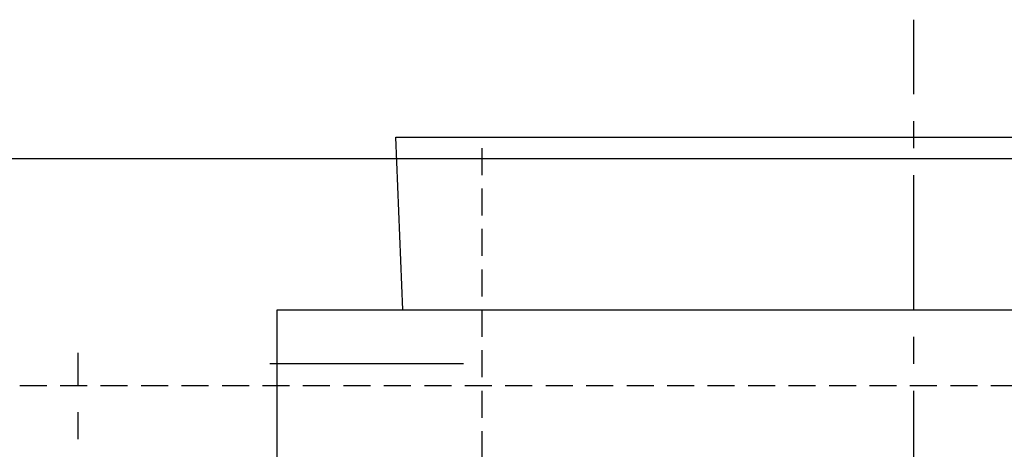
# Model space of a CAD drawing. Extents: x -140 to 304, y -140 to 304.
# Tile 14 of 16: x -83 to 8, y 264 to 304. Entities that reach past the tile are written whole.
import ezdxf

# ---------------------------------------------------------------- set-up
doc = ezdxf.new("R2010")
doc.units = 0
doc.header["$LTSCALE"] = 10
doc.linetypes.add('CENTER', pattern=[2, 1.25, -0.25, 0.25, -0.25])
doc.linetypes.add('HIDDEN', pattern=[0.375, 0.25, -0.125])
doc.layers.get('0').update_dxf_attribs({"linetype": 'CONTINUOUS'})
doc.layers.add('CENTER', color=1, linetype='CENTER')
doc.layers.add('HIDDEN', color=3, linetype='HIDDEN')

msp = doc.modelspace()

# ---------------------------------------------------------------- linework, layer by layer
for p, q in [((-48, 293.1), (48, 293.1)), ((-47.333, 277.1), (-48, 293.1)), ((-59.032, 291.1), (-93, 291.1)), ((93, 291.1), (-93, 291.1)), ((-59, 225.1), (-59, 277.1)), ((-59, 277.1), (59, 277.1)), ((-41.708, 272.1), (-59.68, 272.1))]:
    msp.add_line(p, q)
at = {"layer": 'CENTER'}
for p, q in [((0, 197.1), (0, 304)), ((-77.428, 210.1), (-77.428, 273.1))]:
    msp.add_line(p, q, dxfattribs=at)
at = {"layer": 'HIDDEN'}
for p, q in [((-40, 207.1), (-40, 293.1)), ((-82.849, 270.1), (82.849, 270.1))]:
    msp.add_line(p, q, dxfattribs=at)

doc.saveas('drawing.dxf')
